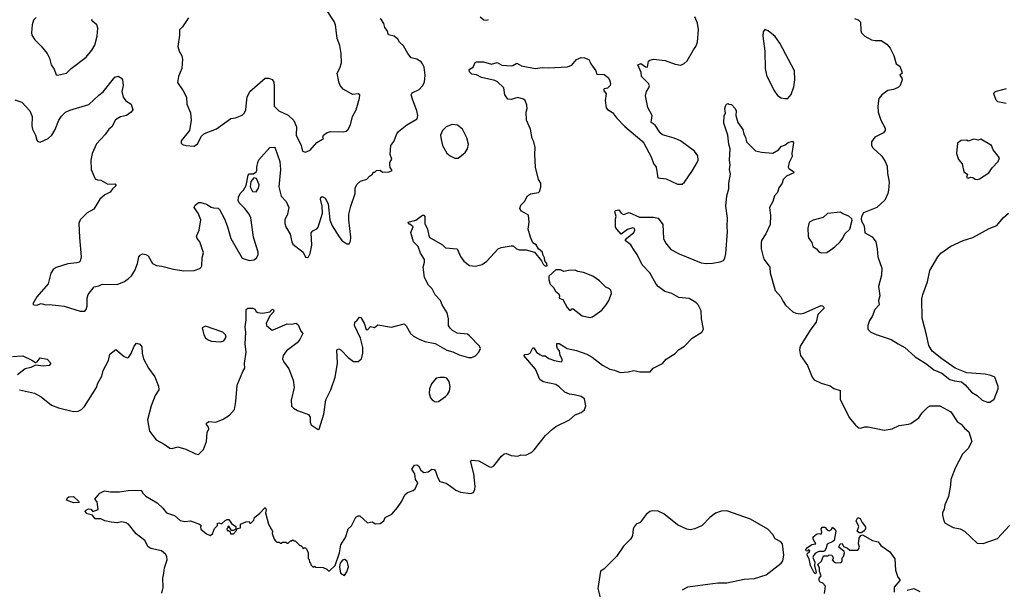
# Model space of a CAD drawing. Extents: x 2220333 to 2384341, y 721037 to 894043.
# Tile 169 of 256: x 2277737 to 2286310, y 811939 to 816899. Entities that reach past the tile are written whole.
import ezdxf

# ---------------------------------------------------------------- set-up
doc = ezdxf.new("R2010")
doc.units = 0

msp = doc.modelspace()

# ---------------------------------------------------------------- linework, layer by layer
at = {"layer": '0CON10XD'}
for points in [[(2277695, 816200.6), (2277755, 816181.4), (2277825.7, 816105), (2277846.9, 816055), (2277844.3, 815975), (2277850, 815945), (2277875.8, 815895), (2277885, 815851.2), (2277895, 815839.2), (2277915, 815832.9), (2277985, 815864.3), (2278016.7, 815893.3), (2278046, 815944), (2278077.5, 816025), (2278100.5, 816059.5), (2278135, 816093.1), (2278175, 816112.7), (2278337.9, 816162.1), (2278425, 816243.3), (2278465, 816270), (2278565, 816397.5), (2278595, 816406.2), (2278625, 816391.2), (2278633.3, 816376.7), (2278637.5, 816325), (2278626.2, 816275), (2278638, 816225), (2278662.1, 816192.1), (2278706.7, 816165), (2278723.3, 816115), (2278707.5, 816095), (2278667.5, 816065), (2278615, 816054), (2278571.7, 816028.3), (2278538.8, 815965), (2278514, 815945), (2278481.2, 815898.8), (2278405, 815818.8), (2278368.5, 815735), (2278356.9, 815675), (2278360, 815595), (2278395, 815514.2), (2278415, 815504.2), (2278445, 815502), (2278505, 815466), (2278565, 815468.8), (2278576, 815455), (2278544.1, 815425.9), (2278525, 815397.5), (2278477.5, 815375), (2278435, 815336), (2278381.7, 815248.3), (2278325, 815216.7), (2278263.2, 815156.8), (2278251.4, 815125), (2278257.1, 815002.9), (2278272, 814835), (2278263.3, 814795), (2278255, 814786.7), (2278235, 814782), (2278155, 814774.3), (2278055, 814741.4), (2278028, 814725), (2278007.6, 814692.4), (2277985, 814600), (2277886.7, 814485), (2277852.5, 814425), (2277860, 814415), (2277885, 814413.3), (2277925, 814426.7), (2277965, 814416.2), (2277995, 814418.9), (2278075, 814410.5), (2278125, 814403.1), (2278265, 814361.5), (2278305, 814362), (2278316.2, 814375), (2278326, 814405), (2278326, 814475), (2278334, 814505), (2278385, 814573.8), (2278425, 814582), (2278455, 814596.9), (2278586.6, 814593.4), (2278649.8, 814620.2), (2278684, 814646), (2278711.1, 814668.9), (2278740.4, 814715), (2278763.1, 814775), (2278775, 814833.3), (2278785, 814848.8), (2278805, 814860), (2278835, 814855.8), (2278855, 814842), (2278894.2, 814775), (2278928, 814758), (2278975, 814753.5), (2279075, 814726.7), (2279165, 814710.8), (2279255, 814716.2), (2279305, 814733.3), (2279317.5, 814745), (2279323.3, 814755), (2279326.7, 814825), (2279337.7, 814867.7), (2279305, 814963.3), (2279282, 814995), (2279276.2, 815015), (2279300.8, 815065), (2279313.1, 815155), (2279290, 815215), (2279256, 815265), (2279265.8, 815285), (2279293.6, 815306.4), (2279315, 815307.5), (2279364.1, 815294.1), (2279405, 815268), (2279425, 815260), (2279465, 815256.7), (2279477.7, 815247.7), (2279520, 815165), (2279545.8, 815095), (2279575.8, 814995), (2279673.3, 814823.3), (2279735, 814803.1), (2279775, 814807.5), (2279798, 814822), (2279814.4, 814855), (2279814.5, 814875), (2279771.5, 815005), (2279750.5, 815175), (2279735.4, 815205.4), (2279697.5, 815255), (2279647.5, 815305), (2279640, 815325), (2279643.5, 815355), (2279655.6, 815385), (2279685.7, 815415), (2279708, 815455), (2279726.7, 815545), (2279735, 815556.2), (2279771.7, 815558.3), (2279796.4, 815573.6), (2279803, 815587), (2279801.2, 815615), (2279810, 815655), (2279820.3, 815679.7), (2279915, 815787.5), (2279955, 815790), (2279961.7, 815781.7), (2280002, 815665), (2280008, 815595), (2279994.3, 815445), (2280015, 815362.5), (2280057.5, 815315), (2280080.8, 815265), (2280069.4, 815205), (2280046.9, 815155), (2280046.7, 815125), (2280055.6, 815095), (2280092, 815032), (2280105.8, 814965.8), (2280115.8, 814945.8), (2280204.2, 814874.2), (2280225, 814832.5), (2280245, 814827.5), (2280252.5, 814835), (2280265.7, 814864.3), (2280279.4, 814935), (2280275.8, 815044.2), (2280289.5, 815060.5), (2280325, 815078.8), (2280335, 815093.3), (2280372.5, 815215), (2280371.4, 815275), (2280356.7, 815335), (2280359.3, 815350.7), (2280371.7, 815358.3), (2280396.7, 815345), (2280423.8, 815295), (2280436.9, 815155), (2280458, 815105), (2280519.4, 815009.4), (2280543.3, 814975), (2280585, 814947.5), (2280605, 814947.5), (2280618.8, 814971.2), (2280621.4, 815005), (2280603.3, 815155), (2280603.1, 815205), (2280620, 815275), (2280657.5, 815385), (2280658, 815435), (2280675, 815466.2), (2280705, 815493.8), (2280758.8, 815511.2), (2280782.3, 815537.7), (2280810, 815555), (2280815, 815570), (2280828.3, 815571.7), (2280845, 815586.7), (2280875, 815587.5), (2280895, 815572.5), (2280953, 815573), (2280980, 815585), (2280963, 815613), (2280960, 815635), (2280960, 815655), (2280976.7, 815685), (2280963.3, 815725), (2280967.7, 815802.3), (2280995, 815837.5), (2281022, 815905), (2281036.2, 815925), (2281108.8, 815985), (2281197.5, 816035), (2281203.3, 816065), (2281196.1, 816106.1), (2281155.9, 816205.9), (2281146.2, 816245), (2281155, 816261.2), (2281215, 816290), (2281245, 816322), (2281261.9, 816355), (2281268.6, 816415), (2281259.2, 816485), (2281245, 816516.2), (2281231.7, 816531.7), (2281194.5, 816554.5), (2281145, 816565.8), (2281115.6, 816605.6), (2281080.3, 816670.3), (2281045, 816703.8), (2281029.7, 816729.7), (2280997.1, 816757.1), (2280948.3, 816768.3), (2280936.2, 816805), (2280915, 816832.5), (2280906.7, 816865), (2280887.3, 816897.3), (2280875, 816906.2)], [(2277881.2, 816918.8), (2277858.5, 816895), (2277845.8, 816855), (2277838.8, 816785), (2277844.1, 816764.1), (2277870, 816725), (2277925, 816670), (2277976, 816605), (2277998, 816565), (2278010, 816505), (2278038.3, 816468.3), (2278055, 816420), (2278065, 816417.5), (2278145.6, 816434.4), (2278185, 816474), (2278315, 816574), (2278365.8, 816635), (2278391.7, 816678.3), (2278412.2, 816755), (2278416.7, 816825), (2278410, 816855), (2278374, 816885), (2278366, 816895), (2278368, 816905)], [(2277925.6, 813615.6), (2278013.4, 813543.4), (2278075, 813519.2), (2278205, 813486.7), (2278245, 813490), (2278275, 813503.3), (2278300.5, 813529.5), (2278406.2, 813695), (2278417.5, 813735), (2278453.3, 813795), (2278465, 813843.3), (2278509.5, 813930.5), (2278523.2, 813986.8), (2278575, 814027.5), (2278647.5, 813965), (2278675, 813953.3), (2278685, 813956.7), (2278707.9, 813992.1), (2278733, 814057), (2278755, 814082.5), (2278783.6, 814073.6), (2278799.5, 814049.5), (2278804.1, 813994.1), (2278816, 813945), (2278858, 813865), (2278915, 813788.8), (2278946.4, 813706.4), (2278947.8, 813675), (2278916.4, 813625), (2278881.4, 813535), (2278848.8, 813415), (2278866.2, 813315), (2278925, 813241.2), (2278995, 813204), (2279045, 813168.8), (2279065, 813166.2), (2279115, 813178.8), (2279185, 813158), (2279268.3, 813118.3), (2279295, 813112.5), (2279337.5, 813155), (2279362.9, 813225), (2279368.8, 813305), (2279383.3, 813335), (2279380.7, 813350.7), (2279363.3, 813375), (2279363.6, 813386.4), (2279385, 813400), (2279445, 813393.3), (2279509.1, 813420.9), (2279564.2, 813455), (2279606.9, 813503.1), (2279620, 813575), (2279630.8, 813715), (2279680, 813835), (2279698.8, 813865), (2279694.2, 813905.8), (2279709.4, 814005), (2279700, 814075), (2279706.4, 814175), (2279699.1, 814225), (2279708.1, 814285), (2279710, 814375), (2279723.6, 814386.4), (2279766.4, 814386.4), (2279785, 814377.5), (2279797, 814357), (2279809.3, 814349.3), (2279855, 814344), (2279914, 814356), (2279935, 814376.2), (2279945, 814377.5), (2279950, 814365), (2279946, 814355), (2279917.7, 814322.3), (2279883.8, 814255), (2279887, 814237), (2279922.9, 814202.9), (2279935, 814196.2), (2279945, 814198.8), (2280065, 814250.8), (2280105, 814248.6), (2280145, 814256.2), (2280162.3, 814242.3), (2280185, 814187.5), (2280202.5, 814165), (2280177.5, 814115), (2280153.3, 814085), (2280058.8, 814015), (2280030, 813975), (2280026.1, 813946.1), (2280032.7, 813922.7), (2280079.1, 813859.1), (2280118.9, 813758.9), (2280127.5, 813695), (2280100.6, 813585), (2280104.4, 813534.4), (2280121.2, 813515), (2280155, 813496), (2280251.7, 813461.7), (2280267, 813437), (2280267.5, 813395), (2280275, 813371.2), (2280335, 813330), (2280345.9, 813334.1), (2280384, 813465), (2280402.7, 813587.3), (2280445.8, 813675), (2280482.9, 813785), (2280503.8, 813905), (2280497.5, 814025), (2280515, 814032.5), (2280535, 814022.5), (2280596.1, 813956.1), (2280645, 813923.8), (2280685, 813921.2), (2280713.3, 813945), (2280726.1, 813993.9), (2280726.2, 814045), (2280703.8, 814125), (2280653.6, 814236.4), (2280653.9, 814266.1), (2280676.4, 814283.6), (2280695, 814310), (2280706.7, 814305), (2280736.2, 814255), (2280755, 814202.5), (2280765, 814197.5), (2280793, 814227), (2280825, 814217.5), (2280855, 814242.5), (2280975, 814222.5), (2281085, 814250), (2281102.3, 814232.3), (2281141.2, 814165), (2281165, 814144), (2281215, 814116.2), (2281265, 814097.5), (2281355, 814078.8), (2281455, 814020), (2281507, 814007), (2281565, 813980), (2281645, 813956.2), (2281675, 813957.5), (2281705, 813972.5), (2281736, 814005), (2281748, 814035), (2281741.2, 814055), (2281655, 814146.7), (2281635, 814160), (2281545, 814170), (2281505, 814193.3), (2281485, 814212.5), (2281471.2, 814235), (2281471.2, 814295), (2281460, 814345), (2281416.9, 814416.9), (2281401.1, 814455), (2281354.5, 814504.5), (2281327.5, 814555), (2281297.7, 814587.7), (2281260.8, 814655), (2281250, 814745), (2281262.4, 814787.6), (2281260.7, 814810.7), (2281226, 814865), (2281205.6, 814925), (2281166, 814965), (2281143.3, 815045), (2281162.5, 815095), (2281135, 815120), (2281125, 815120), (2281120, 815135), (2281185, 815152.5), (2281245, 815196.7), (2281256.2, 815196.2), (2281266, 815185), (2281265.8, 815125), (2281289.2, 815075), (2281303.8, 815005), (2281418.8, 814938.8), (2281445, 814911.2), (2281545, 814902.5), (2281575, 814837.5), (2281603.8, 814795), (2281655, 814758), (2281705, 814752), (2281765, 814768), (2281803.2, 814796.8), (2281903.3, 814905), (2281930, 814915), (2282015, 814928.8), (2282035, 814931.2), (2282062.5, 814902.5), (2282085, 814894.2), (2282146.1, 814896.1), (2282220, 814875), (2282280, 814800), (2282295, 814770), (2282310, 814755), (2282330, 814755), (2282327.5, 814775), (2282308.3, 814798.3), (2282307.5, 814825), (2282293, 814853), (2282290, 814875), (2282255, 814902.5), (2282235, 814937.5), (2282206.1, 814956.1), (2282184, 815005), (2282164.3, 815074.3), (2282174.2, 815135), (2282165.9, 815195.9), (2282105, 815232.5), (2282092.5, 815255), (2282100, 815285), (2282133, 815317), (2282157.5, 815365), (2282186.1, 815383.9), (2282255, 815393.8), (2282266, 815405), (2282275.8, 815445), (2282274, 815475), (2282255, 815507.5), (2282229.4, 815615), (2282222.2, 815725), (2282226.6, 815786.6), (2282214.4, 815834.4), (2282199.2, 815865), (2282185.5, 815945), (2282150.9, 816025), (2282146.9, 816093.1), (2282154.3, 816125), (2282152.5, 816155), (2282138, 816195), (2282125, 816208), (2282075, 816221.2), (2282015.8, 816204.2), (2281986.1, 816206.1), (2281960.8, 816245), (2281951.4, 816305), (2281898.3, 816358.3), (2281875, 816368.9), (2281756.7, 816395), (2281715, 816418.8), (2281672.5, 816425), (2281653.8, 816445), (2281650, 816465), (2281686.7, 816485), (2281703.6, 816526.4), (2281715, 816532.5), (2281775, 816532.5), (2281845, 816513.3), (2281893, 816527), (2281935, 816503.8), (2282015, 816498.8), (2282029.5, 816500.5), (2282065, 816520), (2282105, 816498.1), (2282225, 816474.4), (2282285, 816484.3), (2282345, 816478.9), (2282505, 816488.1), (2282545.6, 816504.4), (2282585, 816553.3), (2282625, 816568.8), (2282656.1, 816566.1), (2282693.6, 816553.6), (2282705, 816530), (2282708.8, 816515), (2282753.8, 816455), (2282762.5, 816425), (2282825, 816422.9), (2282860, 816395), (2282872.5, 816375), (2282882, 816345), (2282879.2, 816325), (2282855, 816303.3), (2282825, 816297.5), (2282821.2, 816285), (2282843.3, 816255), (2282833.6, 816195), (2282843.1, 816133.1), (2282855, 816117.5), (2282899.8, 816089.8), (2282933.1, 816045), (2283005, 815968.1), (2283155, 815844.2), (2283170.8, 815825), (2283235.6, 815705.6), (2283255, 815646.7), (2283278, 815615), (2283292.3, 815522.3), (2283365, 815512.5), (2283465, 815465.7), (2283504.3, 815465.7), (2283525, 815483.8), (2283595.7, 815585), (2283635.6, 815654.4), (2283643.8, 815675), (2283642, 815715), (2283611.2, 815755), (2283490, 815845), (2283435, 815868), (2283335, 815897.5), (2283314.4, 815915), (2283269.5, 815979.5), (2283234.4, 816005), (2283244.8, 816065), (2283205.3, 816135), (2283186.4, 816235), (2283193.9, 816275), (2283216.4, 816305), (2283220.8, 816325), (2283211.8, 816345), (2283152.5, 816405), (2283148.3, 816438.3), (2283120, 816505), (2283146.7, 816516.7), (2283185, 816488.8), (2283203.9, 816486.1), (2283212.5, 816537.5), (2283223.2, 816546.8), (2283255, 816554.5), (2283357.5, 816545), (2283445, 816511.5), (2283495, 816502.5), (2283523.2, 816516.8), (2283549.4, 816540.6), (2283604.6, 816635.4), (2283623.3, 816665), (2283637.8, 816705), (2283646.4, 816815), (2283638.6, 816868.6), (2283616.9, 816925)], [(2279205.8, 816914.2), (2279154.3, 816835.7), (2279128.6, 816811.4), (2279127.8, 816765), (2279112.9, 816665), (2279125.7, 816625.7), (2279148, 816585), (2279153.3, 816555), (2279148.8, 816475), (2279118.8, 816405), (2279111.7, 816351.7), (2279160.9, 816280.9), (2279188.6, 816225), (2279192.9, 816165), (2279225, 816087.5), (2279231.4, 816025), (2279214.3, 815935.7), (2279142.5, 815845), (2279143.6, 815823.6), (2279155, 815813.3), (2279185, 815803.8), (2279255, 815798.8), (2279285, 815818.8), (2279321.1, 815885), (2279345, 815907.8), (2279450.5, 815949.5), (2279575, 816040), (2279615, 816046), (2279675, 816068.1), (2279695, 816088.1), (2279707.1, 816115), (2279715.3, 816205), (2279716.8, 816225), (2279740.6, 816275), (2279875, 816390.8), (2279905, 816390), (2279935, 816377.5), (2279948.8, 816355), (2279954.1, 816324.1), (2279952, 816145), (2279992.9, 816105), (2280075, 816066.7), (2280122.7, 816022.7), (2280146.3, 815966.3), (2280144.7, 815894.7), (2280187.5, 815805), (2280200, 815755), (2280225, 815746.2), (2280265, 815764), (2280325, 815830), (2280375, 815857.5), (2280382.5, 815865), (2280377.5, 815875), (2280382.5, 815895), (2280414.1, 815915.9), (2280445, 815926.7), (2280555, 815924), (2280580.3, 815929.7), (2280595, 815940.8), (2280618.9, 815985), (2280635, 816056.7), (2280666.2, 816115), (2280696.7, 816215), (2280700, 816245), (2280685, 816252.5), (2280635, 816247.5), (2280625, 816253.3), (2280552.5, 816295), (2280527.5, 816325), (2280517, 816357), (2280502.5, 816435), (2280523.9, 816476.1), (2280537.7, 816522.3), (2280535.7, 816605.7), (2280525.7, 816675.7), (2280500, 816735), (2280487.5, 816855), (2280474.2, 816884.2), (2280407.5, 816985)], [(2281747.5, 816925), (2281779.3, 816899.3), (2281805, 816893.8), (2281819.5, 816900.5)], [(2285005, 816908.8), (2285037, 816897), (2285057, 816877), (2285060, 816805), (2285066.7, 816785), (2285096.2, 816756.2), (2285154.4, 816724.4), (2285185, 816717.1), (2285238.3, 816718.3), (2285288, 816685), (2285315, 816651.2), (2285347.9, 816587.9), (2285368.8, 816515), (2285400, 816495), (2285418.8, 816445), (2285420, 816435), (2285400, 816415), (2285418.8, 816388.8), (2285421.2, 816375), (2285403.3, 816325), (2285385, 816308.8), (2285345, 816292.5), (2285295, 816282), (2285243.3, 816245), (2285218.3, 816211.7), (2285207.5, 816145), (2285210.8, 816095), (2285234, 816025), (2285272, 815955), (2285274, 815935), (2285257, 815913), (2285183.2, 815876.8), (2285153.3, 815835), (2285153.8, 815805), (2285165, 815782.5), (2285245, 815710), (2285274, 815665), (2285289.2, 815625), (2285293, 815563), (2285306.7, 815485), (2285301.9, 815415), (2285296.9, 815385), (2285271.2, 815328.8), (2285200, 815265), (2285085, 815216.2), (2285066.7, 815185), (2285062.5, 815165), (2285066.2, 815145), (2285088.8, 815105), (2285095, 815042.5), (2285158.8, 815008.8), (2285191.2, 814965), (2285204, 814905), (2285210, 814835), (2285243.3, 814735), (2285240, 814675), (2285214, 814575), (2285226.2, 814495), (2285215.6, 814455), (2285220.8, 814415), (2285183.8, 814375), (2285160, 814315), (2285135, 814280), (2285122.5, 814235), (2285122.5, 814205), (2285148.3, 814178.3), (2285195, 814156.7), (2285325, 814114.3), (2285385, 814076), (2285445, 814044), (2285535, 813962), (2285635, 813900), (2285695, 813848.8), (2285765, 813821.2), (2285835, 813766.2), (2285875, 813753.8), (2285936.1, 813746.1), (2285969.7, 813719.7), (2286025, 813656.7), (2286075, 813626.7), (2286116.4, 813586.4), (2286165, 813567.5), (2286185, 813567.5), (2286222.5, 813595), (2286256.2, 813685), (2286256.7, 813705), (2286227.5, 813785), (2286191.7, 813801.7), (2286143.6, 813813.6), (2285983.9, 813823.9), (2285882.5, 813865), (2285765.7, 813945.7), (2285682.1, 814012.1), (2285652.6, 814062.6), (2285631.9, 814155)], [(2284398.3, 816211.7), (2284425, 816214), (2284455, 816248.8), (2284476.9, 816315), (2284487, 816377), (2284483.8, 816455), (2284355.7, 816695.7), (2284315, 816752.5), (2284253.6, 816803.6), (2284225, 816812.5), (2284211.2, 816795), (2284208, 816755), (2284225.8, 816625), (2284228.1, 816475), (2284240.6, 816415), (2284304, 816285), (2284335, 816240), (2284367.7, 816217.7), (2284398.3, 816211.7)], [(2286325, 816169.4), (2286252.7, 816182.7), (2286238.3, 816198.3), (2286220, 816255), (2286225, 816266.7), (2286242.7, 816277.3), (2286329.2, 816300.8)], [(2282565, 813630.9), (2282525, 813638.5), (2282485, 813655.5), (2282435, 813702.5), (2282405, 813722.2), (2282296.1, 813746.1), (2282266.1, 813766.1), (2282228, 813855), (2282126.7, 813975), (2282136.1, 813983.9), (2282165, 813986.7), (2282182.5, 813995), (2282205, 814042.5), (2282215, 814042.5), (2282236.7, 814005), (2282265, 813982.5), (2282285, 813972.5), (2282311.7, 813971.7), (2282345, 813947.5), (2282395, 813930), (2282451.7, 813918.3), (2282461.7, 813928.3), (2282461.7, 813941.7), (2282442.5, 813975), (2282437.5, 814015), (2282420, 814035), (2282412.5, 814055), (2282415, 814080), (2282435, 814080), (2282505, 814036.2), (2282585, 814018.8), (2282675.9, 813985.9), (2282720.5, 813960.5), (2282811.3, 813891.3), (2282875, 813856), (2282915, 813847.5), (2282966.6, 813826.6), (2283035, 813831.9), (2283085, 813844.2), (2283136.1, 813833.9), (2283226.1, 813833.9), (2283252.5, 813865), (2283335, 813906), (2283367, 813943), (2283445, 813993.1), (2283472, 814025), (2283525, 814057.5), (2283592, 814125), (2283675, 814177.5), (2283690.5, 814205), (2283672.3, 814295), (2283672, 814365), (2283645, 814416.7), (2283625, 814435.5), (2283565, 814472.2), (2283475, 814479.4), (2283415.5, 814515.5), (2283355, 814530.8), (2283295.5, 814575.5), (2283279.2, 814595), (2283224, 814695), (2283156.2, 814765), (2283114.2, 814854.2), (2283091.2, 814885), (2283059.5, 814939.5), (2283007.5, 814975), (2283020, 814995), (2283084.2, 815045), (2283094.2, 815065), (2283090.5, 815080.5), (2283075, 815085.7), (2283027.9, 815072.1), (2282975, 815032.5), (2282935, 815073.8), (2282925, 815092.5), (2282924, 815165), (2282930, 815185), (2282918.8, 815225), (2282925, 815236.2), (2282955, 815242.5), (2282973.6, 815213.6), (2282993.6, 815203.6), (2283045, 815220), (2283135, 815179.4), (2283255, 815180), (2283295, 815170), (2283335.8, 815115.8), (2283341.4, 814995), (2283359.2, 814955), (2283407.6, 814897.6), (2283479.1, 814859.1), (2283671.9, 814781.9), (2283715, 814777.1), (2283770.7, 814779.3), (2283835, 814790), (2283865, 814801.2), (2283876.8, 814823.2), (2283884.2, 814864.2), (2283900, 815055), (2283895.8, 815095), (2283899.7, 815169.7), (2283885.6, 815275), (2283893.8, 815366.2), (2283911.2, 815425), (2283910.8, 815475), (2283925.7, 815555), (2283917.5, 815595), (2283924.2, 815635.8), (2283917, 815677), (2283921.9, 815775), (2283910.8, 815815), (2283901.4, 815895), (2283867, 815997), (2283871.2, 816065), (2283882.5, 816085), (2283877.5, 816125), (2283883, 816147), (2283890, 816165), (2283905, 816170), (2283912.5, 816162.5), (2283935, 816160), (2283967.5, 816125), (2283976.7, 816105), (2283973.6, 816063.6), (2283990, 816005), (2284033.1, 815943.1), (2284041.4, 815901.4), (2284056, 815875), (2284066.4, 815836.4), (2284145, 815757.5), (2284195, 815746.7), (2284295, 815736), (2284342.5, 815765), (2284365.9, 815794.1), (2284400.7, 815809.3), (2284428.8, 815831.2), (2284465, 815841.2), (2284475.9, 815825.9), (2284458.8, 815735), (2284463, 815707), (2284436.2, 815655), (2284427.5, 815615), (2284433.6, 815603.6), (2284475, 815577.5), (2284476.7, 815565), (2284415, 815536.7), (2284385, 815507.5), (2284376.7, 815475), (2284346.2, 815435), (2284335.7, 815394.3), (2284310, 815365), (2284293.3, 815315), (2284266.2, 815265), (2284274, 815195), (2284270.8, 815115), (2284234.3, 815035), (2284195.6, 814975), (2284191.9, 814955), (2284191.9, 814905), (2284209.4, 814835), (2284220.2, 814810.2), (2284268, 814745), (2284272, 814695), (2284315, 814540), (2284363.8, 814485), (2284385.9, 814445.9), (2284405, 814412.5), (2284468.8, 814355), (2284495, 814342.9), (2284535, 814337.5), (2284565, 814342.5), (2284715, 814409.2), (2284727.7, 814407.7), (2284740, 814395), (2284737.3, 814382.7), (2284687.7, 814332.3), (2284670.8, 814265), (2284624.6, 814205.4), (2284533.3, 814055), (2284527.1, 814025), (2284534.3, 813975), (2284597.4, 813887.4), (2284635.7, 813785.7), (2284655, 813764), (2284714.5, 813734.5), (2284795, 813710.8), (2284825, 813688.8), (2284881.2, 813671.2), (2284882, 813595), (2284958, 813435), (2285015, 813368.8), (2285044.2, 813344.2), (2285058.3, 813341.7), (2285095, 813353.8), (2285123.9, 813353.9), (2285263.9, 813323.9), (2285335, 813336.2), (2285395.9, 813364.1), (2285475, 813376.7), (2285495, 813383.3), (2285565, 813431.2), (2285595, 813476.7), (2285645, 813526.2), (2285665, 813536), (2285747.5, 813535), (2285845.5, 813485.5), (2285900.5, 813400.5), (2285935, 813376.2), (2285962.4, 813342.4), (2286000.5, 813310.5), (2286026.7, 813225), (2285996.7, 813165), (2285946.2, 813115), (2285881.4, 812995), (2285843.1, 812895), (2285842.9, 812845), (2285823, 812747), (2285791.1, 812675), (2285787, 812637), (2285771.2, 812605), (2285771.2, 812585), (2285784, 812535), (2285795.8, 812515), (2285865, 812476.4), (2285925, 812464.6), (2285964.2, 812445), (2286075, 812341.2), (2286125, 812337.1), (2286249.7, 812380.3), (2286355, 812493.3)], [(2281555, 815692.5), (2281615, 815742.5), (2281635.9, 815774.1), (2281643.6, 815816.4), (2281629.4, 815869.4), (2281592, 815945), (2281549.8, 815979.8), (2281502.3, 815987.7), (2281450, 815965), (2281418.8, 815935), (2281402.5, 815895), (2281405.8, 815855), (2281419.2, 815805), (2281455, 815736.7), (2281485, 815713.3), (2281525, 815693.3), (2281555, 815692.5)], [(2286075, 815507.5), (2286095, 815513.3), (2286176.7, 815565), (2286205, 815610), (2286256.7, 815665), (2286266.7, 815695), (2286213.3, 815765), (2286197.5, 815805), (2286105, 815857.5), (2286085, 815850), (2286045, 815857.5), (2285995, 815840), (2285985, 815850), (2285933, 815847), (2285902.5, 815825), (2285893.3, 815735), (2285911.7, 815681.7), (2285943.6, 815643.6), (2285957.5, 815575), (2285990, 815555), (2285980, 815525), (2285995, 815520), (2286015, 815527.5), (2286036.4, 815526.4), (2286055, 815510), (2286075, 815507.5)], [(2279795, 815401.4), (2279817.8, 815432.2), (2279821.3, 815461.3), (2279800, 815515), (2279775, 815522.5), (2279750.5, 815489.5), (2279744, 815445), (2279763.5, 815403.5), (2279795, 815401.4)], [(2284715, 814867.5), (2284765, 814872.5), (2284835, 814922), (2284880, 814965), (2284904.2, 814995.8), (2284922.5, 815035), (2284966.2, 815075), (2284986.4, 815153.6), (2284982.5, 815165), (2284955, 815187.5), (2284905, 815207.5), (2284885, 815223.3), (2284769.5, 815210.5), (2284732.9, 815177.1), (2284645, 815152), (2284614.2, 815135.8), (2284606.7, 815125), (2284598.8, 815085), (2284602.5, 815015), (2284608.8, 814995), (2284635, 814960), (2284643.9, 814923.9), (2284675, 814903.3), (2284695, 814877.5), (2284715, 814867.5)], [(2285631.9, 814155), (2285595, 814300), (2285593, 814467), (2285599.2, 814505), (2285640, 814615), (2285662, 814715), (2285730, 814835), (2285756.7, 814865), (2285845, 814928), (2285952.9, 814977.1), (2286035, 815003.8), (2286178.3, 815081.7), (2286245, 815107.5), (2286301.2, 815175), (2286346, 815215)], [(2282705, 814306), (2282725, 814312.5), (2282805, 814370.8), (2282844.2, 814415), (2282867.5, 814455), (2282890, 814515), (2282883.3, 814545), (2282873.3, 814555), (2282840.8, 814570.8), (2282785.6, 814625.6), (2282726.2, 814665), (2282645, 814698.6), (2282596.1, 814706.1), (2282575, 814718.8), (2282515, 814716.2), (2282475, 814707.5), (2282445, 814720), (2282405, 814720), (2282343.3, 814666.7), (2282343.3, 814635), (2282356.7, 814595), (2282385.8, 814565.8), (2282401.2, 814535), (2282430.7, 814510.7), (2282436.7, 814495), (2282433.6, 814473.6), (2282465, 814462.5), (2282503.9, 814393.9), (2282525, 814370), (2282535, 814370), (2282545, 814382.5), (2282555, 814381.2), (2282635, 814319.2), (2282705, 814306)], [(2279485, 814093.3), (2279515, 814102.5), (2279533.8, 814135), (2279530, 814155), (2279505, 814177.5), (2279355, 814230), (2279326.7, 814215), (2279340.8, 814155), (2279355, 814128.8), (2279371.2, 814115), (2279405, 814100), (2279485, 814093.3)], [(2277675, 813965.8), (2277765, 813971.2), (2277843.3, 813935), (2277875, 813912.5), (2277889.5, 813920.5), (2277915, 813953.3), (2277975, 813942.5), (2278007, 813907), (2277995, 813887.5), (2277945, 813883.3), (2277875, 813890), (2277835, 813871.2), (2277785, 813860), (2277717.5, 813805)], [(2281355, 813571.2), (2281385, 813573.8), (2281445, 813616.7), (2281463.3, 813635), (2281480, 813665), (2281485.8, 813705), (2281476.9, 813746.9), (2281455, 813776.7), (2281435, 813783.3), (2281395, 813783.3), (2281363.9, 813776.1), (2281323, 813727), (2281303.9, 813683.9), (2281302, 813645), (2281315, 813606.7), (2281328.8, 813588.8), (2281355, 813571.2)], [(2277735, 813676.7), (2277865, 813646.9), (2277925.6, 813615.6)], [(2278975.7, 811904.3), (2278987.1, 811955), (2278982.9, 812035), (2278991.3, 812078.7), (2278996.7, 812125), (2279020, 812195), (2279018, 812225), (2279008, 812245), (2278973.3, 812275), (2278880, 812295), (2278857.2, 812307.2), (2278826, 812365), (2278750.3, 812420.3), (2278685, 812506.2), (2278665, 812517.5), (2278625, 812526), (2278585, 812518.8), (2278535, 812524.3), (2278477.5, 812535), (2278443, 812553), (2278393, 812553), (2278370, 812585), (2278325, 812596.2), (2278306.7, 812615), (2278310, 812625), (2278335, 812638), (2278357, 812637), (2278375, 812617.5), (2278420, 812635), (2278411.7, 812701.7), (2278390, 812725), (2278433.6, 812776.4), (2278475, 812796.7), (2278526.4, 812786.4), (2278605, 812786), (2278682.1, 812797.9), (2278795, 812802.5), (2278808.8, 812775), (2278835, 812748.8), (2278935, 812691.2), (2278984, 812645), (2279015.5, 812605.5), (2279085, 812580.6), (2279135, 812537.5), (2279175, 812530), (2279225, 812534), (2279302.5, 812505), (2279317.5, 812495), (2279312.5, 812485), (2279315, 812462.5), (2279365, 812422.5), (2279395, 812407.5), (2279417, 812423), (2279433, 812467), (2279460, 812495), (2279460, 812515), (2279475, 812517.5), (2279495, 812510), (2279525, 812537.5), (2279545, 812547.5), (2279556.7, 812546.7), (2279580.7, 812510.7), (2279620, 812485), (2279618.3, 812461.7), (2279595, 812450), (2279581.7, 812451.7), (2279557, 812487), (2279550, 812485), (2279550, 812475), (2279540, 812465), (2279545, 812450), (2279555, 812450), (2279568.3, 812438.3), (2279571.7, 812421.7), (2279598.3, 812421.7), (2279625, 812450), (2279631.7, 812468.3), (2279660, 812475), (2279660, 812505), (2279707, 812527), (2279735, 812530), (2279740, 812515), (2279750, 812515), (2279775, 812540), (2279782.5, 812565), (2279829.3, 812600.7), (2279875, 812650), (2279882.5, 812635), (2279877.5, 812605), (2279904.2, 812505), (2279937.5, 812445), (2279936.7, 812425), (2279953.3, 812375), (2279965, 812360), (2279975, 812350), (2279995, 812350), (2280005, 812340), (2280015, 812340), (2280025, 812350), (2280055, 812350), (2280065, 812340), (2280075, 812340), (2280095, 812360), (2280105, 812360), (2280115, 812370), (2280125, 812360), (2280135, 812360), (2280175, 812320), (2280185, 812320), (2280200, 812305), (2280205, 812290), (2280215, 812300), (2280225, 812300), (2280235, 812290), (2280247.5, 812255), (2280248.3, 812208.3), (2280257, 812197), (2280260, 812175), (2280268.3, 812168.3), (2280271.7, 812151.7), (2280291.7, 812131.7), (2280305, 812140), (2280315, 812130), (2280378.3, 812128.3), (2280410, 812115), (2280425, 812100), (2280435, 812100), (2280482.5, 812145), (2280522, 812255), (2280532, 812325), (2280576, 812395), (2280597.5, 812465), (2280625, 812492.5), (2280663.6, 812566.4), (2280685, 812579.2), (2280697.7, 812577.7), (2280765, 812517.5), (2280805, 812527.5), (2280835, 812507.5), (2280875, 812512.5), (2280907.5, 812535), (2280920, 812565), (2280976.4, 812593.6), (2281027.7, 812652.3), (2281063.8, 812705), (2281089.1, 812760.9), (2281115, 812782), (2281162.1, 812797.9), (2281180, 812815), (2281204, 812865), (2281182.5, 812895), (2281176.2, 812945), (2281151.2, 812985), (2281175, 813020), (2281195, 813022.5), (2281210, 813015), (2281230, 812975), (2281256, 812956), (2281295, 812962), (2281325, 812986), (2281345, 812981.2), (2281356.8, 812966.8), (2281374.1, 812914.1), (2281396.1, 812876.1), (2281451.7, 812861.7), (2281487.1, 812837.1), (2281535, 812802), (2281575, 812784.2), (2281665, 812773.3), (2281687.3, 812782.7), (2281700.5, 812809.5), (2281704, 812835), (2281691.2, 812945), (2281663.8, 813045), (2281663.9, 813056.1), (2281675, 813062.5), (2281735, 813057.5), (2281826.4, 813006.4), (2281845, 813003.3), (2281866.7, 813015), (2281931.2, 813098.8), (2281955, 813118.8), (2281975, 813120), (2282015, 813103.8), (2282075, 813098.8), (2282099.3, 813110.7), (2282145, 813106), (2282195, 813134), (2282216.4, 813153.6), (2282315, 813279.2), (2282375, 813334.3), (2282405, 813355.7), (2282525, 813414.2), (2282572.4, 813457.6), (2282625, 813477.5), (2282655, 813501.2), (2282667.1, 813535), (2282655, 813596), (2282625, 813618.9), (2282565, 813630.9)], [(2278205, 812693.1), (2278143.9, 812716.1), (2278153.3, 812735), (2278166.1, 812743.9), (2278205, 812746.2), (2278250, 812705), (2278255, 812693.3), (2278205, 812693.1)], [(2283507, 811933), (2283555, 811961.2), (2283815.9, 811994.1), (2283895, 811994), (2284044.2, 812025.8), (2284135, 812032.5), (2284236.8, 812063.2), (2284366.7, 812165), (2284383, 812187), (2284391.5, 812235), (2284379.4, 812335), (2284365, 812351.4), (2284315, 812378), (2284296, 812415), (2284251.1, 812461.1), (2284100.7, 812550.7), (2283895, 812620.6), (2283845, 812618.6), (2283795, 812601.4), (2283745, 812562.9), (2283680, 812495), (2283615, 812464.4), (2283575, 812455.7), (2283545, 812463.1), (2283465, 812499.2), (2283345, 812595.5), (2283295, 812618.5), (2283245, 812621.4), (2283225, 812615.8), (2283191.3, 812588.7), (2283139.2, 812520.8), (2283105, 812506.7), (2283086.3, 812483.7), (2283078.9, 812465), (2283074.2, 812405), (2283056.2, 812375), (2282995, 812313.8), (2282934, 812225), (2282823.3, 812115), (2282794.2, 812095.8), (2282771.9, 811945), (2282794, 811855)], [(2285065, 812430), (2285045, 812430), (2285030, 812445), (2285042.5, 812485), (2285021.2, 812535), (2285035, 812562.5), (2285056.4, 812556.4), (2285071.7, 812521.7), (2285101.7, 812481.7), (2285100, 812465), (2285086.7, 812445), (2285065, 812430)], [(2284665, 812073.8), (2284655, 812082.5), (2284623.3, 812145), (2284610.8, 812205), (2284594.4, 812235), (2284596.7, 812253.3), (2284615, 812262.5), (2284615.9, 812275.9), (2284605, 812282.5), (2284595, 812270), (2284585, 812273.3), (2284582.5, 812285), (2284595, 812302.5), (2284635, 812327.5), (2284670, 812335), (2284646.2, 812375), (2284646.2, 812395), (2284675, 812420), (2284694, 812424), (2284715, 812420), (2284720, 812435), (2284714.2, 812465), (2284725, 812478.8), (2284748.3, 812478.3), (2284767, 812457), (2284785, 812447.5), (2284805, 812460), (2284815, 812480), (2284838.3, 812458.3), (2284842.5, 812445), (2284827.5, 812365), (2284816.1, 812353.9), (2284767, 812333), (2284760, 812300), (2284746.7, 812273.3), (2284735, 812267.5), (2284695, 812267.5), (2284667, 812253), (2284647.5, 812232.5), (2284643.3, 812215), (2284660, 812175), (2284656.7, 812145), (2284673.3, 812085), (2284665, 812073.8)], [(2284745, 811902.5), (2284751.9, 811965), (2284731.2, 811991.2), (2284704.5, 812004.5), (2284698.6, 812015), (2284698.8, 812035), (2284716.7, 812055), (2284700, 812095), (2284701.7, 812121.7), (2284687.5, 812155), (2284717.5, 812185), (2284735, 812230), (2284775, 812230), (2284785, 812240), (2284807.5, 812235), (2284820, 812215), (2284820, 812205), (2284810, 812195), (2284830, 812175), (2284845, 812170), (2284888.3, 812171.7), (2284897, 812183), (2284898.3, 812211.7), (2284910, 812225), (2284920, 812255), (2284916.4, 812266.4), (2284870, 812305), (2284880, 812335), (2284897, 812337), (2284910.7, 812310.7), (2284946.1, 812296.1), (2284965, 812280), (2285035, 812280), (2285050, 812305), (2285040, 812335), (2285047.5, 812385), (2285061.7, 812408.3), (2285075, 812412.5), (2285162.3, 812362.3), (2285212.3, 812352.3), (2285235, 812318.8), (2285312.5, 812265), (2285356.7, 812205), (2285363.8, 812105), (2285383.3, 812045), (2285400, 812025), (2285400, 812015), (2285352.3, 811957.7), (2285351.2, 811915)], [(2280565, 812060), (2280585, 812090), (2280598.8, 812135), (2280588.8, 812185), (2280565, 812198.8), (2280548.3, 812191.7), (2280528.8, 812165), (2280520.8, 812135), (2280529.3, 812079.3), (2280565, 812060)], [(2285465, 811930), (2285523, 811947), (2285575, 811920)]]:
    msp.add_lwpolyline(points, dxfattribs=at)

doc.saveas('drawing.dxf')
